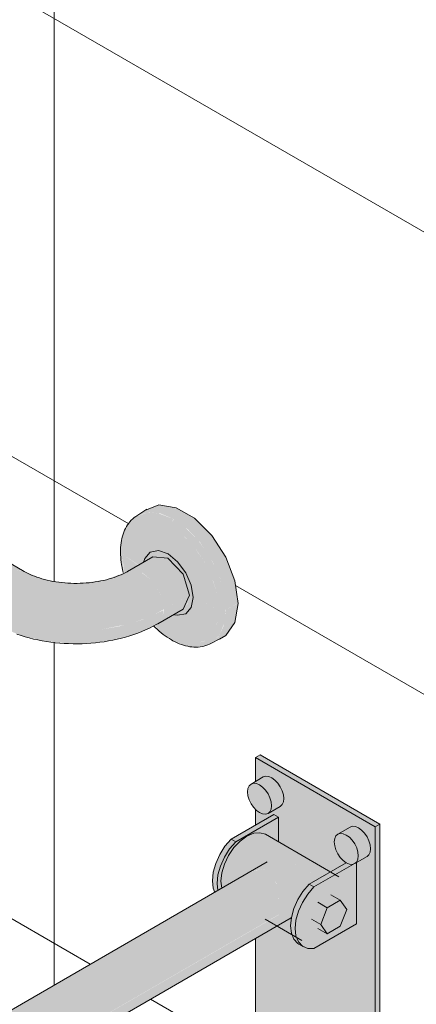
# Model space of a CAD drawing. Header units: metres. Extents: x -5.4 to 6, y -8 to 2.6.
# Tile 40 of 63: x 4.997 to 5.207, y -6.233 to -5.711. Entities that reach past the tile are written whole.
import ezdxf

# ---------------------------------------------------------------- set-up
doc = ezdxf.new("R2010")
doc.units = ezdxf.units.M
doc.layers.add('A-WALL-PATT', color=7, linetype='Continuous', lineweight=5)
doc.layers.add('P-SANR-FIXT', color=7, linetype='Continuous', lineweight=5)

# ---------------------------------------------------------------- blocks, each defined once
blk = doc.blocks.new('BARRA DE APOIO EM AÇO INOX 70cm - 2310_E_070_BR_Branco-V3-ISO_BANHEIRO')
at = {"layer": 'P-SANR-FIXT', "true_color": 0xf4f4f4}
for points in [[(6.66968, -6.024), (6.67054, -6.0185), (6.67299, -6.01285), (6.67667, -6.0079), (6.68099, -6.00441), (6.68532, -6.0029), (6.68838, -6.00326), (6.26332, -5.75785), (6.25965, -5.75713), (6.25532, -5.75864), (6.25099, -5.76213), (6.24732, -5.76709), (6.24486, -5.77274), (6.244, -5.77824), (6.66575, -6.02173)], [(6.79596, -6.02381), (6.80225, -6.02046), (6.80058, -6.00853), (6.79573, -5.99604), (6.7883, -5.98454), (6.77863, -5.97513), (6.76949, -5.96985), (6.76006, -5.96853), (6.75195, -5.97197), (6.74976, -5.97375), (6.75453, -5.97228), (6.76119, -5.97294), (6.76834, -5.97598), (6.77549, -5.98119), (6.78215, -5.98822), (6.7886, -5.99811), (6.79265, -6.00703), (6.79509, -6.01567), (6.79587, -6.02299)], [(6.79204, -6.02386), (6.79117, -6.01567), (6.78822, -6.00625), (6.78427, -5.99816), (6.77863, -5.99015), (6.7724, -5.98376), (6.76634, -5.97934), (6.75969, -5.97651), (6.75349, -5.9759), (6.74817, -5.97754), (6.74408, -5.98133), (6.74151, -5.987), (6.74064, -5.99418), (6.74954, -6.00024), (6.75253, -5.9984), (6.75292, -5.99665), (6.75574, -5.99341), (6.76006, -5.99258), (6.76515, -5.99435), (6.77024, -5.99847), (6.7749, -6.00509), (6.77744, -6.01095), (6.77863, -6.01748), (6.79117, -6.02344)], [(6.77869, -6.04352), (6.78452, -6.04293), (6.78787, -6.04169), (6.79232, -6.03749), (6.79513, -6.03059), (6.79587, -6.02299), (6.79502, -6.01501), (6.79214, -6.00547), (6.78722, -5.99564), (6.7814, -5.98743), (6.77436, -5.98037), (6.76834, -5.97598), (6.76694, -5.97754), (6.76634, -5.97934), (6.77382, -5.98506), (6.78043, -5.99255), (6.78452, -5.99853), (6.78908, -6.00866), (6.79117, -6.01567), (6.79204, -6.02386), (6.79117, -6.03103), (6.78795, -6.03732), (6.78429, -6.04057), (6.77863, -6.04209), (6.77238, -6.04127), (6.76634, -6.0387), (6.76699, -6.03986), (6.77299, -6.04248), (6.77621, -6.04337), (6.77863, -6.04352)], [(6.76302, -6.024), (6.77645, -6.01624), (6.77559, -6.01075), (6.77238, -6.00407), (6.76947, -6.00014), (6.76446, -5.99641), (6.76081, -5.99514), (6.75707, -5.9959), (6.74371, -6.00361), (6.74738, -6.0029), (6.75171, -6.00441), (6.75604, -6.0079), (6.75971, -6.01285), (6.76216, -6.0185), (6.76295, -6.02357)], [(6.77022, -6.02685), (6.7747, -6.02584), (6.77743, -6.0227), (6.77845, -6.0174), (6.77743, -6.01093), (6.77437, -6.00404), (6.76923, -5.99765), (6.76514, -5.99435), (6.75969, -5.99265), (6.75574, -5.99341), (6.75285, -5.99673), (6.75285, -5.99833), (6.7579, -5.99571), (6.76081, -5.99514), (6.76515, -5.99666), (6.77024, -6.00119), (6.77314, -6.00509), (6.77562, -6.01095), (6.77645, -6.01624), (6.77559, -6.02075), (6.77238, -6.02401), (6.7685, -6.02625), (6.76947, -6.02658)], [(6.71635, -6.03516), (6.72923, -6.03443), (6.74408, -6.0315), (6.75428, -6.02814), (6.76298, -6.02373), (6.76216, -6.0185), (6.75964, -6.01276), (6.75604, -6.0079), (6.75117, -6.00422), (6.74738, -6.0029), (6.74361, -6.00365), (6.73251, -6.00789), (6.7215, -6.00957), (6.71517, -6.00989), (6.70476, -6.0088), (6.69865, -6.0075), (6.68877, -6.00357), (6.68532, -6.0029), (6.68099, -6.00441), (6.67667, -6.0079), (6.67299, -6.01285), (6.67035, -6.01971), (6.66968, -6.024), (6.67968, -6.02874), (6.69109, -6.03226), (6.70347, -6.03443), (6.71263, -6.03495)], [(6.75971, -6.03133), (6.77314, -6.02357), (6.77571, -6.02012), (6.7761, -6.01645), (6.76302, -6.024), (6.76195, -6.02874), (6.76068, -6.03021)], [(6.78787, -6.04169), (6.79573, -6.03749), (6.80069, -6.02994), (6.80208, -6.02063), (6.79596, -6.02381), (6.79462, -6.0324), (6.79226, -6.03762), (6.7886, -6.04101)], [(6.71868, -6.04184), (6.72757, -6.04114), (6.73414, -6.04021), (6.74554, -6.03743), (6.75464, -6.03383), (6.76004, -6.03094), (6.76216, -6.0285), (6.76267, -6.02417), (6.75156, -6.02919), (6.73958, -6.03262), (6.72923, -6.03443), (6.71635, -6.03516), (6.70347, -6.03443), (6.69109, -6.03226), (6.67883, -6.02834), (6.66968, -6.024), (6.67085, -6.02886), (6.67299, -6.03133), (6.6862, -6.03718), (6.69941, -6.04049), (6.71263, -6.04175)]]:
    blk.add_hatch(color=7, dxfattribs=at).paths.add_polyline_path(points)
h = blk.add_hatch(color=7, dxfattribs=at)
h.paths.add_polyline_path([(6.76699, -6.03986), (6.76654, -6.03942), (6.76634, -6.0387), (6.75968, -6.03383), (6.75785, -6.03225), (6.75767, -6.03237), (6.76258, -6.03677), (6.76655, -6.03955)])
h.paths.add_polyline_path([(6.74162, -6.00448), (6.74201, -6.00405), (6.74147, -6.00192), (6.74064, -5.99418), (6.7419, -5.98615), (6.74408, -5.98133), (6.74817, -5.97754), (6.75429, -5.97598), (6.76006, -5.97667), (6.76634, -5.97934), (6.76699, -5.97743), (6.76814, -5.97589), (6.76006, -5.97282), (6.75429, -5.97235), (6.74817, -5.97455), (6.74681, -5.97562), (6.74408, -5.97865), (6.74214, -5.98185), (6.74016, -5.98929), (6.74035, -5.9981), (6.7416, -6.00441)])
h = blk.add_hatch(color=7, dxfattribs=at)
h.paths.add_polyline_path([(6.77919, -6.04214), (6.78482, -6.04021), (6.7886, -6.03671), (6.79122, -6.03059), (6.79204, -6.02386), (6.77845, -6.0174), (6.77743, -6.0227), (6.77437, -6.02605), (6.77022, -6.02685), (6.7685, -6.02625), (6.75807, -6.03214), (6.76093, -6.03475), (6.76634, -6.0387), (6.77299, -6.04153), (6.77863, -6.04209)])
h.paths.add_polyline_path([(6.74208, -6.00429), (6.74586, -6.00237), (6.7494, -6.00032), (6.74064, -5.99418), (6.74201, -6.00405)])
at = {"layer": 'P-SANR-FIXT'}
for p, q in [((6.68899, -6.00361), (6.26332, -5.75785)), ((6.75386, -5.97064), (6.7481, -5.97448)), ((6.75714, -5.99586), (6.74371, -6.00361)), ((6.77314, -6.02357), (6.77645, -6.01624)), ((6.75971, -6.03133), (6.77314, -6.02357)), ((6.78713, -6.04208), (6.79334, -6.03901))]:
    blk.add_line(p, q, dxfattribs=at)
for points in [[(6.80226, -6.02053, 0), (6.80058, -6.00853, 0), (6.79573, -5.99604, 0), (6.7883, -5.98454, 0), (6.77919, -5.97545, 0), (6.76949, -5.96985, 0), (6.76037, -5.96841, 0), (6.75294, -5.97132, 0)], [(6.7481, -5.97448, 0), (6.74726, -5.97509, 0), (6.74645, -5.97575, 0), (6.74569, -5.97648, 0), (6.74497, -5.97725, 0), (6.74431, -5.97807, 0), (6.74368, -5.97894, 0), (6.74311, -5.97986, 0), (6.74259, -5.98081, 0), (6.74211, -5.98181, 0), (6.74169, -5.98284, 0), (6.74131, -5.9839, 0), (6.74098, -5.985, 0), (6.74069, -5.98613, 0), (6.74045, -5.98729, 0), (6.74026, -5.98847, 0), (6.74012, -5.98968, 0), (6.74002, -5.99092, 0), (6.73997, -5.99218, 0), (6.73996, -5.99345, 0), (6.73999, -5.99475, 0), (6.74007, -5.99606, 0), (6.74019, -5.99739, 0), (6.74036, -5.99874, 0), (6.74057, -6.00009, 0), (6.74081, -6.00146, 0), (6.74111, -6.00283, 0), (6.74144, -6.00421, 0)], [(6.75228, -5.99835, 0), (6.75285, -5.99673, 0), (6.75574, -5.99341, 0), (6.76006, -5.99258, 0), (6.76515, -5.99435, 0), (6.77024, -5.99847, 0), (6.77456, -6.0043, 0), (6.77744, -6.01095, 0), (6.77845, -6.0174, 0)], [(6.75714, -5.99586, 0), (6.76514, -5.99665, 0), (6.77314, -6.00509, 0), (6.77645, -6.01624, 0)], [(6.68899, -6.00361, 0), (6.68996, -6.00415, 0), (6.69099, -6.00468, 0), (6.69208, -6.00519, 0), (6.69324, -6.00569, 0), (6.69444, -6.00617, 0), (6.6957, -6.00664, 0), (6.69701, -6.00707, 0), (6.69837, -6.00749, 0), (6.69976, -6.00787, 0), (6.7012, -6.00823, 0), (6.70268, -6.00855, 0), (6.70418, -6.00885, 0), (6.70572, -6.00911, 0), (6.70728, -6.00933, 0), (6.70886, -6.00952, 0), (6.71045, -6.00968, 0), (6.71207, -6.00979, 0), (6.71369, -6.00987, 0), (6.71532, -6.00992, 0), (6.71695, -6.00992, 0), (6.71857, -6.00989, 0), (6.7202, -6.00982, 0), (6.72181, -6.00971, 0), (6.72341, -6.00957, 0), (6.725, -6.00939, 0), (6.72657, -6.00917, 0), (6.72811, -6.00892, 0), (6.72962, -6.00864, 0), (6.7311, -6.00832, 0), (6.73255, -6.00797, 0), (6.73396, -6.00759, 0), (6.73533, -6.00719, 0), (6.73665, -6.00676, 0), (6.73792, -6.0063, 0), (6.73914, -6.00582, 0), (6.74031, -6.00533, 0), (6.74142, -6.00482, 0), (6.74247, -6.00429, 0), (6.74345, -6.00376, 0), (6.74371, -6.00361, 0)], [(6.77845, -6.0174, 0), (6.77743, -6.0227, 0), (6.77454, -6.02601, 0), (6.77022, -6.02685, 0), (6.76855, -6.02653, 0)], [(6.79246, -6.03941, 0), (6.79573, -6.03749, 0), (6.80058, -6.03059, 0), (6.80226, -6.02053, 0)], [(6.68512, -6.03684, 0), (6.68727, -6.03756, 0), (6.68946, -6.03822, 0), (6.69167, -6.03883, 0), (6.6939, -6.03939, 0), (6.69617, -6.03989, 0), (6.69845, -6.04033, 0), (6.70075, -6.04072, 0), (6.70308, -6.04106, 0), (6.70541, -6.04134, 0), (6.70776, -6.04156, 0), (6.71011, -6.04173, 0), (6.71248, -6.04185, 0), (6.71485, -6.04191, 0), (6.71722, -6.04192, 0), (6.71958, -6.04187, 0), (6.72195, -6.04177, 0), (6.72431, -6.04161, 0), (6.72666, -6.0414, 0), (6.729, -6.04114, 0), (6.73132, -6.04082, 0), (6.73363, -6.04044, 0), (6.73592, -6.04001, 0), (6.73819, -6.03953, 0), (6.74043, -6.03899, 0), (6.74265, -6.03839, 0), (6.74484, -6.03774, 0), (6.747, -6.03704, 0), (6.74913, -6.03628, 0), (6.75122, -6.03546, 0), (6.75327, -6.03459, 0), (6.75529, -6.03365, 0), (6.75726, -6.03267, 0), (6.75919, -6.03162, 0), (6.75971, -6.03133, 0)], [(6.75749, -6.03243, 0), (6.75838, -6.0333, 0), (6.75941, -6.03427, 0), (6.76046, -6.03519, 0), (6.76152, -6.03608, 0), (6.76259, -6.03692, 0), (6.76368, -6.03772, 0), (6.76477, -6.03848, 0), (6.76587, -6.03919, 0), (6.76695, -6.03984, 0)], [(6.78713, -6.04208, 0), (6.78618, -6.04251, 0), (6.7852, -6.04288, 0), (6.7842, -6.04318, 0), (6.78317, -6.04341, 0), (6.78212, -6.04358, 0), (6.78106, -6.04368, 0), (6.77998, -6.04372, 0), (6.77889, -6.04369, 0), (6.77779, -6.04361, 0), (6.77669, -6.04346, 0), (6.77558, -6.04326, 0), (6.77446, -6.043, 0), (6.77334, -6.04268, 0), (6.77222, -6.0423, 0), (6.7711, -6.04188, 0), (6.76997, -6.0414, 0), (6.76886, -6.04086, 0), (6.76774, -6.04028, 0), (6.76695, -6.03984, 0)]]:
    blk.add_polyline3d(points, dxfattribs=at)
blk = doc.blocks.new('BARRA DE APOIO EM AÇO INOX TIPO ARTICULADA 70cm - 2315_C_060_POL_Aço Inox Polido POL-2854240-ISO_BANHEIRO')
at = {"layer": 'P-SANR-FIXT', "true_color": 0xf4f4f4}
for points in [[(6.87494, -6.13883), (6.87741, -6.1374), (6.81393, -6.10075), (6.81146, -6.10218), (6.8368, -6.11681)], [(6.82577, -6.29163), (6.83659, -6.28578), (6.83746, -6.28551), (6.8404, -6.28551), (6.87494, -6.26557), (6.87494, -6.13883), (6.81146, -6.10218), (6.81177, -6.1147), (6.81696, -6.11206), (6.81849, -6.11221), (6.82014, -6.11291), (6.82179, -6.11411), (6.82406, -6.11681), (6.82552, -6.11949), (6.82565, -6.11977), (6.82646, -6.12352), (6.8265, -6.12393), (6.82629, -6.12571), (6.82503, -6.12769), (6.82367, -6.12861), (6.81682, -6.13221), (6.81528, -6.13206), (6.81363, -6.13136), (6.81146, -6.1296), (6.81146, -6.13793), (6.8212, -6.1323), (6.82367, -6.13373), (6.82367, -6.14685), (6.8512, -6.16274), (6.8596, -6.1579), (6.85729, -6.156), (6.85561, -6.1539), (6.8551, -6.15315), (6.85408, -6.15104), (6.85335, -6.14795), (6.85323, -6.14688), (6.85345, -6.1451), (6.85461, -6.1432), (6.85641, -6.14199), (6.86292, -6.13859), (6.86445, -6.13875), (6.8661, -6.13945), (6.86899, -6.14196), (6.87026, -6.14369), (6.87148, -6.14602), (6.87161, -6.1463), (6.87242, -6.15006), (6.87246, -6.15047), (6.87225, -6.15225), (6.87099, -6.15422), (6.8697, -6.15511), (6.86504, -6.15805), (6.86504, -6.19027), (6.84241, -6.20334), (6.83915, -6.2033), (6.8339, -6.20069), (6.8318, -6.19843), (6.83049, -6.19574), (6.82277, -6.19151), (6.81146, -6.19804), (6.81146, -6.28634), (6.81696, -6.28352), (6.81849, -6.28367), (6.82014, -6.28437), (6.82198, -6.28578), (6.82396, -6.28813), (6.82552, -6.29095), (6.82565, -6.29123)], [(6.82, -6.12769), (6.8265, -6.12393), (6.82629, -6.12191), (6.82552, -6.11949), (6.82348, -6.11596), (6.82332, -6.11573), (6.82179, -6.11411), (6.81978, -6.11276), (6.81813, -6.11217), (6.81626, -6.11227), (6.81487, -6.11291), (6.81045, -6.11581), (6.81259, -6.11622), (6.81383, -6.11681), (6.81528, -6.11787), (6.81682, -6.11949), (6.81813, -6.12142), (6.81944, -6.12451), (6.81978, -6.12566)], [(6.81813, -6.13181), (6.82565, -6.12711), (6.82629, -6.12566), (6.82629, -6.12406), (6.82, -6.12769), (6.81978, -6.12946), (6.81914, -6.13087)], [(6.80105, -6.14679), (6.82367, -6.13373), (6.8212, -6.1323), (6.79857, -6.14537), (6.80089, -6.1467)], [(6.79157, -6.17257), (6.79368, -6.17136), (6.79332, -6.16673), (6.79406, -6.16202), (6.79596, -6.15677), (6.7985, -6.15225), (6.80105, -6.14891), (6.80342, -6.1464), (6.80699, -6.1438), (6.81146, -6.1422), (6.81387, -6.14196), (6.81672, -6.14284), (6.82367, -6.1467), (6.82367, -6.13373), (6.80105, -6.14679), (6.79721, -6.1515), (6.79409, -6.15704), (6.79234, -6.16169), (6.79147, -6.16558), (6.79133, -6.17047)], [(6.87494, -6.26557), (6.87741, -6.26414), (6.87741, -6.1374), (6.87494, -6.13883), (6.87494, -6.23171)], [(6.8455, -6.16604), (6.8512, -6.16274), (6.81672, -6.14284), (6.81387, -6.14196), (6.81055, -6.14229), (6.80699, -6.1438), (6.84421, -6.16529)], [(6.86596, -6.15422), (6.87246, -6.15047), (6.87225, -6.14844), (6.8707, -6.1444), (6.86992, -6.1432), (6.86899, -6.14196), (6.86775, -6.14065), (6.8661, -6.13945), (6.86445, -6.13875), (6.86243, -6.13875), (6.86083, -6.13945), (6.85641, -6.14235), (6.85855, -6.14276), (6.86027, -6.14369), (6.86124, -6.1444), (6.86278, -6.14602), (6.8641, -6.14795), (6.86511, -6.15006), (6.86574, -6.1522)], [(6.78999, -6.17348), (6.79157, -6.17257), (6.79129, -6.16741), (6.7919, -6.1633), (6.79355, -6.15824), (6.79603, -6.15337), (6.79857, -6.14968), (6.80089, -6.1467), (6.79857, -6.14537), (6.79435, -6.15068), (6.79184, -6.15511), (6.78983, -6.16042), (6.78908, -6.1633), (6.78883, -6.16884), (6.78912, -6.17136), (6.78971, -6.17279)], [(6.83076, -6.1959), (6.83045, -6.19496), (6.83016, -6.1901), (6.831, -6.18499), (6.83268, -6.18015), (6.83492, -6.17582), (6.83793, -6.17158), (6.84084, -6.16873), (6.8455, -6.16604), (6.80699, -6.1438), (6.80298, -6.14687), (6.79957, -6.15068), (6.79676, -6.15511), (6.79453, -6.16042), (6.79351, -6.16496), (6.79322, -6.16764), (6.79369, -6.17135), (6.80906, -6.16276), (6.81113, -6.16191), (6.81533, -6.16133), (6.81876, -6.16229), (6.82119, -6.16474), (6.82244, -6.16862), (6.82337, -6.17386), (6.82369, -6.17664), (6.8238, -6.17788), (6.8238, -6.19029), (6.82297, -6.1914), (6.83055, -6.19577)], [(6.8641, -6.15834), (6.87161, -6.15365), (6.87225, -6.1522), (6.87225, -6.15059), (6.86596, -6.15422), (6.86566, -6.15618), (6.86458, -6.1579)], [(6.84241, -6.17068), (6.86278, -6.15875), (6.86124, -6.1586), (6.85927, -6.15809), (6.83994, -6.16925), (6.84231, -6.17062)], [(6.43042, -6.41262), (6.82398, -6.18528), (6.82367, -6.17653), (6.82337, -6.17386), (6.82309, -6.17148), (6.8217, -6.16625), (6.82114, -6.16467), (6.8187, -6.16227), (6.81525, -6.16134), (6.81055, -6.16215), (6.80514, -6.16474), (6.41258, -6.39178), (6.41345, -6.39151), (6.41618, -6.39178), (6.41995, -6.39364), (6.42204, -6.39516), (6.42477, -6.39804), (6.42711, -6.40147), (6.42891, -6.40521), (6.43004, -6.40902)], [(6.83638, -6.20212), (6.83392, -6.19901), (6.83283, -6.19551), (6.83266, -6.19129), (6.83312, -6.1877), (6.83509, -6.18174), (6.83701, -6.17786), (6.84043, -6.17299), (6.84231, -6.17062), (6.83994, -6.16925), (6.83548, -6.17493), (6.8337, -6.17789), (6.83123, -6.18415), (6.83046, -6.18707), (6.8302, -6.19272), (6.83076, -6.1959), (6.83233, -6.19901), (6.83484, -6.20123), (6.83614, -6.20198)], [(6.84608, -6.1906), (6.84953, -6.18171), (6.84458, -6.17885), (6.84113, -6.18774), (6.84241, -6.18848)], [(6.84953, -6.18171), (6.85643, -6.17773), (6.85148, -6.17487), (6.84458, -6.17885)], [(6.84953, -6.19551), (6.85643, -6.19153), (6.85988, -6.18264), (6.85617, -6.17788), (6.84953, -6.18171), (6.84608, -6.1906), (6.84806, -6.19341)], [(6.42711, -6.41995), (6.70428, -6.25972), (6.70844, -6.25631), (6.71179, -6.25311), (6.71389, -6.25004), (6.7155, -6.25097), (6.7164, -6.25067), (6.71849, -6.25172), (6.82337, -6.19087), (6.8238, -6.1901), (6.82398, -6.1854), (6.43042, -6.41262), (6.42994, -6.41599), (6.42891, -6.41828), (6.42737, -6.4197)], [(6.84953, -6.19551), (6.84608, -6.1906), (6.8415, -6.18826), (6.84458, -6.19265), (6.84589, -6.19341)]]:
    blk.add_hatch(color=7, dxfattribs=at).paths.add_polyline_path(points)
h = blk.add_hatch(color=7, dxfattribs=at)
h.paths.add_polyline_path([(6.81074, -6.30031), (6.81927, -6.29539), (6.81837, -6.29337), (6.81756, -6.29205), (6.81682, -6.29095), (6.81505, -6.28916), (6.81259, -6.28768), (6.81146, -6.28738), (6.81045, -6.28728), (6.80913, -6.28768), (6.80788, -6.28916), (6.80749, -6.29003), (6.8073, -6.29205), (6.80797, -6.29547), (6.80812, -6.29597), (6.80913, -6.29808), (6.81045, -6.3)])
h.paths.add_polyline_path([(6.86278, -6.15875), (6.86463, -6.15785), (6.86511, -6.15741), (6.86585, -6.15511), (6.8659, -6.15365), (6.86523, -6.15047), (6.86433, -6.14844), (6.8641, -6.14795), (6.86278, -6.14602), (6.86027, -6.14369), (6.85855, -6.14276), (6.85795, -6.1425), (6.85561, -6.1426), (6.8551, -6.14276), (6.85408, -6.14369), (6.85345, -6.1451), (6.85335, -6.14795), (6.85345, -6.1489), (6.85408, -6.15104), (6.85561, -6.1539), (6.85746, -6.15618), (6.8592, -6.15761), (6.8596, -6.1579), (6.86124, -6.1586)])
h.paths.add_polyline_path([(6.81682, -6.13221), (6.81813, -6.13181), (6.81914, -6.13087), (6.81978, -6.12946), (6.81994, -6.12711), (6.81944, -6.12451), (6.81837, -6.12191), (6.81701, -6.11977), (6.81682, -6.11949), (6.81383, -6.11681), (6.81363, -6.11667), (6.81146, -6.11591), (6.80996, -6.11596), (6.80913, -6.11622), (6.80812, -6.11716), (6.80749, -6.11856), (6.80727, -6.12034), (6.80749, -6.12237), (6.80812, -6.12451), (6.80913, -6.12661), (6.81146, -6.1296), (6.81199, -6.13016), (6.81363, -6.13136), (6.81528, -6.13206)])
h = blk.add_hatch(color=7, dxfattribs=at)
h.paths.add_polyline_path([(6.84241, -6.20334), (6.86504, -6.19027), (6.86487, -6.1579), (6.84231, -6.17079), (6.83785, -6.17653), (6.83538, -6.18108), (6.83367, -6.18571), (6.83278, -6.19011), (6.83267, -6.19414), (6.83323, -6.19732), (6.83427, -6.19986), (6.83638, -6.20212), (6.83915, -6.2033)])
h.paths.add_polyline_path([(6.84953, -6.19551), (6.84458, -6.19265), (6.84113, -6.18774), (6.84458, -6.17885), (6.85148, -6.17487), (6.85654, -6.17788), (6.85988, -6.18264), (6.85643, -6.19153), (6.85318, -6.19341)])
at = {"layer": 'P-SANR-FIXT'}
for p, q in [((6.81393, -6.10075), (6.81146, -6.10218)), ((6.81393, -6.10075), (6.87741, -6.1374)), ((6.87494, -6.13883), (6.81146, -6.10218)), ((6.81146, -6.10218), (6.81146, -6.11488)), ((6.81564, -6.11246), (6.80913, -6.11622)), ((6.79857, -6.14537), (6.8212, -6.1323)), ((6.81146, -6.1296), (6.81146, -6.13793)), ((6.81813, -6.13181), (6.82464, -6.12805)), ((6.8212, -6.1323), (6.82367, -6.13373)), ((6.82367, -6.13373), (6.80105, -6.14679)), ((6.82367, -6.14685), (6.82367, -6.13373)), ((6.87494, -6.13883), (6.87741, -6.1374)), ((6.87741, -6.1374), (6.87741, -6.26414)), ((6.85561, -6.16529), (6.81672, -6.14284)), ((6.8616, -6.139), (6.8551, -6.14276)), ((6.87494, -6.26557), (6.87494, -6.13883)), ((6.79857, -6.14537), (6.80105, -6.14679)), ((6.8177, -6.15749), (6.41111, -6.39223)), ((6.83994, -6.16925), (6.8596, -6.1579)), ((6.8634, -6.15856), (6.84241, -6.17068)), ((6.8641, -6.15834), (6.8706, -6.15459)), ((6.86504, -6.19027), (6.86504, -6.1578)), ((6.83994, -6.16925), (6.84241, -6.17068)), ((6.84458, -6.17885), (6.84953, -6.18171)), ((6.85643, -6.17773), (6.84953, -6.18171)), ((6.85148, -6.17487), (6.85643, -6.17773)), ((6.85988, -6.18264), (6.85643, -6.17773)), ((6.84953, -6.18171), (6.84608, -6.1906)), ((6.85643, -6.19153), (6.85988, -6.18264)), ((6.42711, -6.41995), (6.83046, -6.18707)), ((6.81671, -6.18779), (6.83614, -6.19901)), ((6.84113, -6.18774), (6.84608, -6.1906)), ((6.84241, -6.20334), (6.86504, -6.19027)), ((6.84953, -6.19551), (6.84458, -6.19265)), ((6.84608, -6.1906), (6.84953, -6.19551)), ((6.84953, -6.19551), (6.85643, -6.19153)), ((6.81146, -6.19801), (6.81146, -6.28634)), ((6.83445, -6.20104), (6.83692, -6.20247))]:
    blk.add_line(p, q, dxfattribs=at)
for points in [[(6.82, -6.12769, 0), (6.81978, -6.12566, 0), (6.81914, -6.12352, 0), (6.81813, -6.12142, 0), (6.81682, -6.11949, 0), (6.81528, -6.11787, 0), (6.81363, -6.11667, 0), (6.81199, -6.11596, 0), (6.81045, -6.11581, 0), (6.80913, -6.11622, 0), (6.80812, -6.11716, 0), (6.80749, -6.11856, 0), (6.80727, -6.12034, 0)], [(6.81564, -6.11246, 0), (6.81696, -6.11206, 0), (6.81849, -6.11221, 0), (6.82014, -6.11291, 0), (6.82179, -6.11411, 0), (6.82332, -6.11573, 0), (6.82464, -6.11766, 0), (6.82565, -6.11977, 0), (6.82629, -6.12191, 0), (6.8265, -6.12393, 0)], [(6.80727, -6.12034, 0), (6.80749, -6.12237, 0), (6.80812, -6.12451, 0), (6.80913, -6.12661, 0), (6.81045, -6.12854, 0), (6.81199, -6.13016, 0), (6.81363, -6.13136, 0), (6.81528, -6.13206, 0), (6.81682, -6.13221, 0), (6.81813, -6.13181, 0), (6.81914, -6.13087, 0), (6.81978, -6.12946, 0), (6.82, -6.12769, 0)], [(6.8265, -6.12393, 0), (6.82629, -6.12571, 0), (6.82565, -6.12711, 0), (6.82464, -6.12805, 0)], [(6.80699, -6.1438, 0), (6.81055, -6.14229, 0), (6.81387, -6.14196, 0), (6.81672, -6.14284, 0)], [(6.86596, -6.15422, 0), (6.86574, -6.1522, 0), (6.86511, -6.15006, 0), (6.8641, -6.14795, 0), (6.86278, -6.14602, 0), (6.86124, -6.1444, 0), (6.8596, -6.1432, 0), (6.85795, -6.1425, 0), (6.85641, -6.14235, 0), (6.8551, -6.14276, 0), (6.85408, -6.14369, 0), (6.85345, -6.1451, 0), (6.85323, -6.14688, 0)], [(6.8616, -6.139, 0), (6.86292, -6.13859, 0), (6.86445, -6.13875, 0), (6.8661, -6.13945, 0), (6.86775, -6.14065, 0), (6.86928, -6.14227, 0), (6.8706, -6.1442, 0), (6.87161, -6.1463, 0), (6.87225, -6.14844, 0), (6.87246, -6.15047, 0)], [(6.7899, -6.17358, 0), (6.78912, -6.17136, 0), (6.78867, -6.16741, 0), (6.78912, -6.16295, 0), (6.79043, -6.15824, 0), (6.79254, -6.15355, 0), (6.7953, -6.14918, 0), (6.79857, -6.14537, 0)], [(6.80105, -6.14679, 0), (6.79778, -6.1506, 0), (6.79501, -6.15498, 0), (6.79291, -6.15967, 0), (6.79159, -6.16438, 0), (6.79115, -6.16884, 0), (6.79155, -6.17259, 0)], [(6.79366, -6.17137, 0), (6.79322, -6.16764, 0), (6.79369, -6.16326, 0), (6.79507, -6.15863, 0), (6.79725, -6.15408, 0), (6.8001, -6.1499, 0), (6.80342, -6.1464, 0), (6.80699, -6.1438, 0)], [(6.85323, -6.14688, 0), (6.85345, -6.1489, 0), (6.85408, -6.15104, 0), (6.8551, -6.15315, 0), (6.85641, -6.15508, 0), (6.85795, -6.1567, 0), (6.8596, -6.1579, 0), (6.86124, -6.1586, 0), (6.86278, -6.15875, 0), (6.8641, -6.15834, 0), (6.86511, -6.15741, 0), (6.86574, -6.156, 0), (6.86596, -6.15422, 0)], [(6.87246, -6.15047, 0), (6.87225, -6.15225, 0), (6.87161, -6.15365, 0), (6.8706, -6.15459, 0)], [(6.83444, -6.20104, 0), (6.8339, -6.20069, 0), (6.8318, -6.19843, 0), (6.83049, -6.19524, 0), (6.83004, -6.19129, 0), (6.83049, -6.18683, 0), (6.8318, -6.18212, 0), (6.8339, -6.17743, 0), (6.83667, -6.17306, 0), (6.83994, -6.16925, 0)], [(6.84241, -6.17068, 0), (6.83915, -6.17449, 0), (6.83638, -6.17886, 0), (6.83427, -6.18355, 0), (6.83296, -6.18826, 0), (6.83251, -6.19272, 0), (6.83296, -6.19667, 0), (6.83427, -6.19986, 0), (6.83638, -6.20212, 0), (6.83915, -6.2033, 0), (6.84241, -6.20334, 0)]]:
    blk.add_polyline3d(points, dxfattribs=at)

msp = doc.modelspace()

# ---------------------------------------------------------------- hatches: boundary and pattern name
at = {"layer": 'A-WALL-PATT', "true_color": 0x808080}
h = msp.add_hatch(dxfattribs=at)
h.set_pattern_fill('FP_14', color=8, style=0, pattern_type=2)
h.set_pattern_definition([(330, (4.4491, -6.854), (3e-06, 0.244945), []), (90, (4.4491, -6.854), (-0.28284, 0.1633), [])])
h.paths.add_polyline_path([(5.86183, -7.17992), (5.86183, -6.54305), (5.79224, -6.58323), (5.79224, -6.74783), (5.78551, -6.74627), (5.76783, -6.73606), (5.76783, -6.66169), (5.71208, -6.62951), (5.54363, -6.72676), (5.34732, -6.61365), (5.33535, -6.60745), (5.31695, -6.59589), (4.99491, -6.40996), (4.81905, -6.5115), (4.80433, -6.56937), (5.78223, -7.13396)])
h.paths.add_polyline_path([(5.76783, -6.6386), (5.76783, -6.59732), (5.73208, -6.61796)])
h.paths.add_polyline_path([(4.83007, -6.46819), (4.99701, -6.3718), (4.99691, -6.27), (4.97392, -6.28328), (4.97129, -6.3083), (4.97081, -6.30978), (4.96896, -6.31348), (4.96587, -6.31754), (4.96217, -6.32066), (4.95652, -6.32415), (4.90248, -6.355), (4.89539, -6.35714), (4.89096, -6.35798), (4.88654, -6.35829), (4.87947, -6.35841), (4.86425, -6.3672), (4.85677, -6.36323), (4.83177, -6.4615)])
h.paths.add_polyline_path([(4.17748, -5.05388), (4.17846, -5.05388), (4.17798, -5.05384)])
h.paths.add_polyline_path([(5.86183, -6.44507), (5.86183, -5.71023), (4.28208, -4.79816), (4.28208, -5.34014), (4.28827, -5.34111), (4.29809, -5.34678), (4.30732, -5.35599), (4.31485, -5.36764), (4.31975, -5.38029), (4.32146, -5.39244), (4.31975, -5.40263), (4.31484, -5.40962), (4.29479, -5.41905), (4.29046, -5.42007), (4.28296, -5.41924), (4.28208, -5.41924), (4.28184, -5.50665), (4.28127, -5.51236), (4.27622, -5.52393), (4.271, -5.52959), (4.26454, -5.5331), (4.25654, -5.53416), (4.25035, -5.53418), (4.2407, -5.5311), (4.23037, -5.52481), (4.22171, -5.51682), (4.21372, -5.50744), (4.20735, -5.49666), (4.20282, -5.4863), (4.19943, -5.47617), (4.19763, -5.46221), (4.1976, -5.12105), (4.19576, -5.1101), (4.19404, -5.10959), (4.19133, -5.10673), (4.18964, -5.09969), (4.18609, -5.10174), (4.18418, -5.10064), (4.18396, -5.07623), (4.18293, -5.07138), (4.17666, -5.06711), (4.17606, -5.06541), (4.17604, -5.06442), (4.1743, -5.06342), (4.17364, -5.06224), (4.17382, -5.05882), (4.17547, -5.05592), (4.17798, -5.05377), (4.18028, -5.05313), (4.17977, -5.05149), (4.16798, -4.98154), (4.15964, -4.97995), (4.15259, -4.97732), (4.14366, -4.97119), (4.13986, -4.96707), (4.13665, -4.96272), (4.134, -4.95718), (4.13171, -4.9506), (4.1541, -4.91819), (4.15577, -4.9182), (4.15944, -4.91971), (4.16475, -4.92256), (4.17809, -4.93108), (4.19069, -4.94052), (4.19515, -4.94442), (4.19775, -4.94726), (4.19824, -4.94874), (4.19017, -4.96043), (4.20762, -5.06506), (4.21157, -5.06278), (4.23336, -5.07536), (4.23336, -5.0974), (4.20923, -5.11134), (4.21139, -5.12226), (4.21163, -5.12411), (4.21194, -5.46423), (4.21255, -5.47194), (4.21611, -5.48289), (4.221, -5.49294), (4.22574, -5.50032), (4.23233, -5.50834), (4.24001, -5.5147), (4.24958, -5.51987), (4.25676, -5.52081), (4.26142, -5.51937), (4.26511, -5.51594), (4.267, -5.51243), (4.26808, -5.50266), (4.26791, -5.41801), (4.26713, -5.4205), (4.26519, -5.42258), (4.2638, -5.4232), (4.2628, -5.42341), (4.26054, -5.42267), (4.24732, -5.41521), (4.24717, -5.43187), (4.24637, -5.43326), (4.24316, -5.43483), (4.24102, -5.43483), (4.23808, -5.43386), (4.23655, -5.43205), (4.2362, -5.41743), (4.2345, -5.41625), (4.2309, -5.41149), (4.22956, -5.40829), (4.22883, -5.40451), (4.21624, -5.39694), (4.21561, -5.39408), (4.21742, -5.38989), (4.21856, -5.38884), (4.22034, -5.38801), (4.22248, -5.38841), (4.23639, -5.39611), (4.23667, -5.37937), (4.23764, -5.37797), (4.23938, -5.37695), (4.24161, -5.37662), (4.24542, -5.37737), (4.24704, -5.37916), (4.24733, -5.3843), (4.25065, -5.38166), (4.25128, -5.38122), (4.25012, -5.37333), (4.24997, -5.36931), (4.2509, -5.36289), (4.25206, -5.35997), (4.25534, -5.35448), (4.25691, -5.35305), (4.26127, -5.34977), (4.26808, -5.345), (4.26808, -4.79008), (3.93962, -4.60044), (3.93962, -5.80377), (4.14043, -5.92001), (4.14839, -5.9264), (4.15483, -5.93828), (4.15579, -5.94591), (4.15579, -5.95616), (4.15483, -5.9618), (4.15247, -5.96721), (4.14945, -5.97133), (4.13908, -5.97946), (3.96083, -6.08238), (4.43664, -6.3568), (4.44257, -6.35235), (4.45201, -6.34586), (4.46478, -6.33827), (4.48094, -6.33004), (4.49034, -6.32593), (4.50542, -6.32006), (4.52125, -6.31484), (4.60164, -6.29225), (4.65723, -6.27676), (4.68181, -6.26882), (4.68922, -6.26614), (4.66859, -6.25423), (4.66859, -6.2379), (4.67514, -6.23412), (4.66823, -6.17441), (4.66287, -6.11588), (4.6572, -6.03045), (4.65597, -6.00521), (4.65433, -5.96747), (4.65304, -5.96322), (4.65266, -5.96058), (4.65293, -5.95614), (4.65507, -5.94868), (4.65791, -5.94341), (4.66115, -5.93923), (4.66823, -5.93364), (4.67319, -5.93069), (4.68823, -5.92189), (4.70996, -5.90981), (4.73253, -5.89744), (4.73467, -5.89698), (4.74226, -5.8959), (4.74492, -5.89618), (4.74983, -5.89666), (4.5541, -5.78327), (4.54742, -5.77824), (4.53979, -5.7686), (4.53826, -5.76577), (4.53586, -5.75873), (4.5348, -5.75102), (4.53594, -5.74329), (4.53935, -5.73438), (4.54749, -5.72442), (4.55545, -5.71848), (4.55386, -5.70955), (4.55378, -5.70759), (4.55393, -5.70247), (4.55608, -5.69474), (4.55873, -5.69089), (4.56187, -5.68796), (4.56565, -5.68538), (4.568, -5.6842), (4.57407, -5.68182), (4.58319, -5.68326), (4.59289, -5.68886), (4.60231, -5.69841), (4.60965, -5.71), (4.61439, -5.72271), (4.61583, -5.73476), (4.61397, -5.74444), (4.60875, -5.75126), (4.59955, -5.75584), (4.59585, -5.75686), (4.58969, -5.75672), (4.58443, -5.75494), (4.57998, -5.75277), (4.57338, -5.74775), (4.57169, -5.7461), (4.56815, -5.74917), (4.56698, -5.75168), (4.56905, -5.75443), (4.57478, -5.75864), (5.00106, -6.00441), (5.01105, -6.00809), (5.0184, -6.00934), (5.02846, -6.0098), (5.03756, -6.00882), (5.04569, -6.00698), (5.0517, -6.00441), (5.05025, -5.99614), (5.05017, -5.99418), (5.05032, -5.98906), (5.05247, -5.98133), (5.05512, -5.97749), (5.05826, -5.97455), (5.06204, -5.97197), (5.06439, -5.97079), (5.07046, -5.96841), (5.07958, -5.96985), (5.08981, -5.97598), (5.09869, -5.985), (5.10604, -5.99659), (5.11078, -6.0093), (5.11222, -6.02135), (5.11036, -6.03103), (5.10514, -6.03785), (5.09594, -6.04243), (5.09224, -6.04345), (5.0863, -6.04337), (5.08082, -6.04153), (5.07637, -6.03936), (5.06972, -6.0343), (5.06773, -6.03235), (5.05963, -6.036), (5.05161, -6.03857), (5.04191, -6.04074), (5.02877, -6.04184), (5.01814, -6.04146), (5.00752, -6.03999), (4.99629, -6.03718), (4.9827, -6.03148), (4.98597, -6.03571), (4.98776, -6.03845), (4.98918, -6.04222), (4.99067, -6.05032), (4.98837, -6.05913), (4.98297, -6.1633), (4.97781, -6.24408), (5.10009, -6.17348), (5.09911, -6.17047), (5.09887, -6.16642), (5.09921, -6.16295), (5.10119, -6.15677), (5.10361, -6.152), (5.10589, -6.1486), (5.10867, -6.14537), (5.12155, -6.13793), (5.12142, -6.12946), (5.12055, -6.12854), (5.11923, -6.12661), (5.11822, -6.12451), (5.11758, -6.12237), (5.11736, -6.12034), (5.11758, -6.11856), (5.11859, -6.11681), (5.12055, -6.11546), (5.12155, -6.11488), (5.12155, -6.10218), (5.12402, -6.10075), (5.18751, -6.1374), (5.18751, -6.26414), (5.28312, -6.20894), (5.28312, -6.12729), (5.29727, -6.11912), (5.8482, -6.43721)])
h.paths.add_polyline_path([(5.02861, -6.35356), (5.12084, -6.30031), (5.12055, -6.3), (5.11923, -6.29808), (5.11807, -6.29547), (5.11739, -6.29205), (5.11736, -6.2918), (5.11797, -6.28916), (5.11822, -6.28862), (5.12055, -6.28692), (5.12155, -6.28634), (5.12155, -6.19804), (5.02861, -6.2517), (5.02861, -6.3466)])
h.paths.add_polyline_path([(5.36744, -6.11704), (5.36252, -6.11539), (5.35721, -6.11278), (5.35219, -6.10902), (5.34921, -6.10651), (5.34657, -6.10754), (5.33374, -6.10991), (5.32879, -6.10981), (5.32006, -6.10816), (5.31249, -6.10472), (5.30632, -6.09979), (5.30021, -6.0921), (5.29817, -6.08794), (5.2942, -6.0766), (5.29308, -6.06464), (5.29321, -5.82877), (5.2945, -5.81535), (5.29777, -5.80293), (5.30124, -5.79358), (5.3078, -5.78079), (5.31616, -5.76867), (5.32335, -5.76019), (5.3313, -5.75264), (5.33384, -5.7507), (5.33237, -5.74293), (5.33285, -5.73383), (5.33509, -5.72645), (5.33883, -5.72161), (5.34509, -5.71647), (5.34841, -5.71423), (5.35383, -5.71256), (5.36066, -5.71323), (5.36798, -5.71635), (5.3762, -5.72264), (5.38212, -5.72889), (5.38798, -5.73746), (5.39247, -5.74682), (5.3953, -5.75633), (5.39626, -5.76534), (5.3953, -5.77323), (5.39247, -5.77948), (5.38798, -5.78365), (5.37671, -5.7883), (5.36727, -5.78825), (5.3573, -5.78412), (5.35088, -5.77914), (5.35027, -5.7786), (5.34858, -5.78023), (5.34178, -5.78741), (5.33562, -5.79647), (5.33111, -5.80526), (5.32802, -5.81324), (5.3262, -5.82103), (5.32508, -5.83249), (5.32535, -6.06623), (5.32692, -6.07435), (5.33031, -6.0777), (5.33284, -6.07783), (5.33376, -6.07751), (5.33287, -6.07207), (5.33329, -6.06364), (5.33555, -6.05622), (5.33914, -6.05156), (5.3454, -6.0464), (5.34866, -6.04416), (5.35408, -6.04249), (5.36078, -6.04315), (5.36915, -6.04706), (5.37596, -6.05229), (5.38187, -6.05853), (5.38763, -6.06695), (5.39204, -6.07615), (5.39482, -6.08549), (5.39577, -6.09434), (5.39482, -6.1021), (5.39204, -6.10824), (5.38763, -6.11233), (5.3764, -6.11697), (5.37349, -6.11699)])
h.paths.add_polyline_path([(4.47998, -5.85953), (4.47028, -5.858), (4.46606, -5.85673), (4.45696, -5.85156), (4.45102, -5.84629), (4.44334, -5.83517), (4.4415, -5.83249), (4.43298, -5.83477), (4.43148, -5.83503), (4.42182, -5.83492), (4.40875, -5.83161), (4.3955, -5.82517), (3.99307, -5.59243), (3.98482, -5.58654), (3.97499, -5.57476), (3.97322, -5.57149), (3.96959, -5.5617), (3.96952, -5.56151), (3.96873, -5.55296), (3.96977, -5.54513), (3.97388, -5.5344), (3.98024, -5.52576), (3.98838, -5.51827), (3.99834, -5.51166), (4.00177, -5.50929), (4.00079, -5.50211), (4.00177, -5.49538), (4.00281, -5.49228), (4.00592, -5.48801), (4.00978, -5.4848), (4.01547, -5.48169), (4.01972, -5.48038), (4.02544, -5.48094), (4.03157, -5.48355), (4.03769, -5.48802), (4.0434, -5.49404), (4.0483, -5.50122), (4.05206, -5.50905), (4.05453, -5.51793), (4.05524, -5.52455), (4.05443, -5.53116), (4.05187, -5.53656), (4.04822, -5.53992), (4.04218, -5.54341), (4.03728, -5.54493), (4.03177, -5.54474), (4.02616, -5.54299), (4.01972, -5.53906), (4.01774, -5.53741), (4.00988, -5.54233), (4.004, -5.54718), (4.00256, -5.54931), (4.00074, -5.55398), (4.00136, -5.55617), (4.00461, -5.56081), (4.01337, -5.5676), (4.41597, -5.79972), (4.42484, -5.80279), (4.42844, -5.80288), (4.4315, -5.80159), (4.43494, -5.796), (4.43639, -5.78647), (4.43672, -5.31821), (4.43794, -5.30585), (4.44184, -5.29092), (4.44821, -5.27534), (4.45516, -5.26338), (4.45924, -5.25718), (4.46948, -5.24483), (4.47895, -5.23584), (4.49331, -5.22589), (4.49681, -5.22363), (4.49624, -5.22047), (4.49604, -5.21291), (4.49822, -5.20583), (4.50105, -5.20218), (4.50482, -5.19906), (4.50986, -5.19615), (4.51476, -5.19464), (4.52047, -5.19521), (4.52661, -5.19782), (4.53273, -5.20228), (4.53844, -5.20831), (4.54406, -5.21698), (4.54732, -5.22405), (4.54947, -5.23128), (4.55028, -5.23882), (4.54947, -5.24543), (4.5471, -5.25065), (4.54327, -5.25419), (4.53606, -5.25806), (4.53232, -5.25919), (4.52561, -5.25886), (4.52321, -5.25813), (4.51812, -5.25568), (4.51276, -5.25161), (4.50697, -5.25496), (4.49741, -5.26217), (4.48634, -5.27424), (4.48043, -5.28294), (4.47497, -5.29365), (4.47032, -5.30722), (4.46889, -5.31628), (4.46839, -5.32417), (4.4681, -5.78969), (4.46726, -5.79904), (4.46487, -5.80754), (4.46306, -5.81213), (4.45814, -5.82005), (4.45675, -5.82194), (4.45266, -5.82601), (4.45826, -5.8351), (4.46048, -5.83814), (4.46583, -5.84284), (4.47297, -5.8463), (4.47514, -5.8467), (4.48023, -5.84719), (4.4877, -5.84421), (4.51351, -5.82901), (4.51245, -5.82604), (4.51063, -5.8196), (4.50991, -5.81581), (4.51014, -5.80766), (4.51173, -5.80235), (4.5148, -5.79781), (4.51812, -5.79502), (4.52391, -5.79171), (4.52873, -5.79022), (4.53454, -5.79081), (4.54072, -5.79346), (4.54747, -5.79859), (4.55259, -5.80399), (4.55759, -5.81134), (4.56132, -5.81912), (4.56371, -5.82714), (4.56452, -5.83474), (4.56371, -5.8414), (4.56132, -5.84667), (4.5575, -5.8502), (4.55141, -5.85372), (4.54548, -5.85529), (4.54091, -5.85519), (4.53677, -5.85395), (4.53177, -5.85141), (4.52621, -5.84705), (4.52264, -5.84352), (4.52005, -5.8402), (4.49209, -5.85617), (4.48544, -5.85869), (4.48188, -5.85924)])
h.paths.add_polyline_path([(4.03198, -5.53216), (4.03233, -5.53184), (4.03204, -5.53207)])
h.paths.add_polyline_path([(4.00199, -5.50956), (4.002, -5.50955), (4.00183, -5.50811)])
h.paths.add_polyline_path([(4.24372, -5.41664), (4.24386, -5.41617), (4.24373, -5.41661)])
h.paths.add_polyline_path([(4.26808, -5.41649), (4.26787, -5.4098), (4.26442, -5.41123), (4.26291, -5.41172), (4.26747, -5.41478), (4.26772, -5.41548)])
h.paths.add_polyline_path([(4.24133, -5.40998), (4.24034, -5.40829), (4.24079, -5.40941), (4.24132, -5.40997)])
h.paths.add_polyline_path([(4.24142, -5.41263), (4.24118, -5.41297), (4.24126, -5.41309)])
h.paths.add_polyline_path([(4.2416, -5.41253), (4.24142, -5.41263), (4.24157, -5.41263)])
h.paths.add_polyline_path([(4.24047, -5.41561), (4.24125, -5.41497), (4.2419, -5.41206), (4.24155, -5.41206), (4.24142, -5.41389), (4.24097, -5.41501), (4.24077, -5.41451), (4.24054, -5.41537)])
h.paths.add_polyline_path([(4.23583, -5.41335), (4.23499, -5.40981), (4.23535, -5.40967), (4.23499, -5.40963), (4.23487, -5.4093), (4.23487, -5.40966), (4.23449, -5.40981), (4.2348, -5.41007), (4.23499, -5.41005), (4.23576, -5.4131)])
h.paths.add_polyline_path([(4.23872, -5.40508), (4.2368, -5.40307), (4.23457, -5.40193), (4.23332, -5.40159), (4.23332, -5.40197), (4.23448, -5.402), (4.23765, -5.40398), (4.23858, -5.40493)])
h.paths.add_polyline_path([(4.23549, -5.40277), (4.23546, -5.40259), (4.23497, -5.40263)])
h.paths.add_polyline_path([(4.52649, -5.24644), (4.52943, -5.24374), (4.52727, -5.24575), (4.52662, -5.24633)])
h.paths.add_polyline_path([(4.50837, -5.21416), (4.51041, -5.21396), (4.51008, -5.21376), (4.50837, -5.21415)])
h.paths.add_polyline_path([(4.20541, -5.05162), (4.20541, -5.05162), (4.20745, -5.05162)])

# ---------------------------------------------------------------- block references
at = {"layer": 'P-SANR-FIXT'}
for name in ['BARRA DE APOIO EM AÇO INOX 70cm - 2310_E_070_BR_Branco-V3-ISO_BANHEIRO', 'BARRA DE APOIO EM AÇO INOX TIPO ARTICULADA 70cm - 2315_C_060_POL_Aço Inox Polido POL-2854240-ISO_BANHEIRO']:
    msp.add_blockref(name, (-1.68991, 0), dxfattribs=at)

doc.saveas('drawing.dxf')
